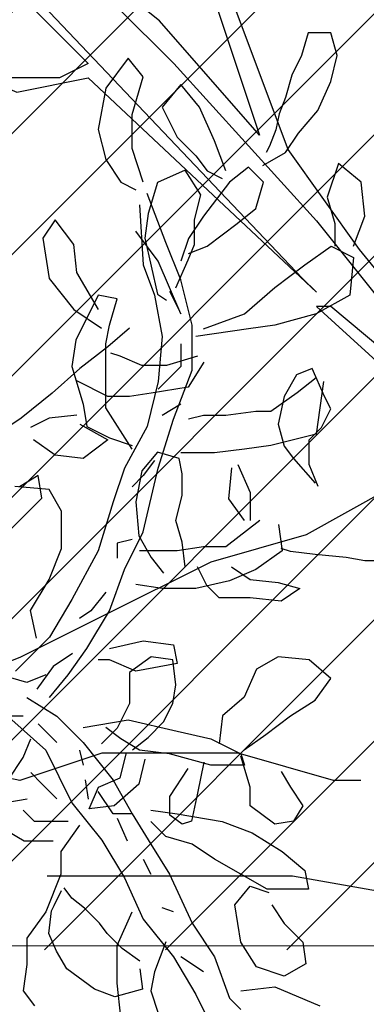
# Model space of a CAD drawing. Header units: centimetres. Extents: x 100159 to 737697, y -50084 to 234864.
# Tile 114 of 165: x 403855 to 403868, y -17859 to -17822. Entities that reach past the tile are written whole.
import ezdxf

# ---------------------------------------------------------------- set-up
doc = ezdxf.new("R2010")
doc.units = ezdxf.units.CM
doc.layers.get('0').update_dxf_attribs({"lineweight": 5})
for name, color, linetype, lineweight in [('DDL- MENUISERIES EXT', 8, 'Continuous', 5), ('DDL-HACHURES', 252, 'Continuous', 13), ('DDL-HACHURES POCHAGE GRIS', 251, 'Continuous', 5)]:
    doc.layers.add(name, color=color, linetype=linetype, lineweight=lineweight)
doc.layers.add('DDL- PAYSAGE', color=63, linetype='Continuous')

# ---------------------------------------------------------------- blocks, each defined once
blk = doc.blocks.new('fenetre facade est self')
at = {"layer": 'DDL- MENUISERIES EXT', "lineweight": 5, "true_color": 0x7aafdf}
h = blk.add_hatch(dxfattribs=at)
h.set_pattern_fill('ANSI31', color=143, angle=-1e-14)
h.paths.add_polyline_path([(-2052.073, 3), (-2188.079, 3), (-2188.079, -349), (-2052.073, -349)])
h.paths.add_polyline_path([(-1962.073, 3), (-2042.073, 3), (-2042.073, -349), (-1962.073, -349)])
h.paths.add_polyline_path([(-1772.073, 3.142), (-1952.073, 3.142), (-1952.073, -349), (-1772.073, -349)])
h.paths.add_polyline_path([(-1682.073, 3.116), (-1762.073, 3.116), (-1762.073, -349), (-1682.073, -349)])
h.paths.add_polyline_path([(-1557.454, 3.116), (-1672.073, 3.116), (-1672.073, -349), (-1557.454, -349)])
h.paths.add_polyline_path([(-1455.454, 3), (-1547.454, 3), (-1547.454, -349), (-1455.454, -349)])
h.paths.add_polyline_path([(-1122.044, 3), (-1355.594, 3), (-1355.594, -349), (-1122.044, -349)])
h.paths.add_polyline_path([(-948.044, 3.142), (-1112.044, 3.142), (-1112.044, -349), (-948.044, -349)])
h.paths.add_polyline_path([(-747.044, 3.142), (-938.044, 3.142), (-938.044, -349), (-747.044, -349)])
h.paths.add_polyline_path([(-557.044, 3.213), (-737.044, 3.213), (-737.044, -349), (-557.044, -349)])
h.paths.add_polyline_path([(-467.044, 3.142), (-547.044, 3.142), (-547.044, -349), (-467.044, -349)])
h.paths.add_polyline_path([(-277.044, 3.142), (-457.044, 3.142), (-457.044, -349), (-277.044, -349)])
h.paths.add_polyline_path([(-64.589, 3.142), (-267.044, 3.142), (-267.044, -349), (-64.589, -349)])
at = {"linetype": 'Continuous'}
blk.add_lwpolyline([(-2042.073, 3), (-2042.073, -348.858), (-1962.073, -348.858), (-1962.073, 3)], close=True, dxfattribs=at)
blk = doc.blocks.new('ARBUST3')
at = {"color": 0}
for p, q in [((-2.08538, 0.80827), (-2.0808, 0.82429)), ((-2.0808, 0.82429), (-2.0648, 0.82429)), ((-2.0648, 0.82429), (-2.06022, 0.80827)), ((-2.0808, 0.78997), (-2.08538, 0.80827)), ((-2.06022, 0.80827), (-2.05336, 0.79454)), ((-1.94805, 0.79319), (-1.93741, 0.8065)), ((-1.93741, 0.8065), (-1.92145, 0.7852)), ((-2.05336, 0.79454), (-2.04879, 0.77853)), ((-2.07166, 0.76937), (-2.0808, 0.78997)), ((-1.98794, 0.7719), (-1.97465, 0.78787)), ((-1.97465, 0.78787), (-1.96135, 0.7719)), ((-1.94007, 0.76657), (-1.94805, 0.79319)), ((-1.92145, 0.7852), (-1.91613, 0.75593)), ((-2.04879, 0.77853), (-2.04422, 0.76709)), ((-2.05794, 0.75336), (-2.07166, 0.76937)), ((-2.04422, 0.76709), (-2.04193, 0.75565)), ((-1.99858, 0.74794), (-1.98794, 0.7719)), ((-1.96135, 0.7719), (-1.97199, 0.7506)), ((-1.94007, 0.74262), (-1.94007, 0.76657)), ((-2.04879, 0.73963), (-2.05794, 0.75336)), ((-2.04193, 0.75565), (-2.03736, 0.74421)), ((-1.91613, 0.75593), (-1.92145, 0.73464)), ((-2.00656, 0.72665), (-1.99858, 0.74794)), ((-1.97199, 0.7506), (-1.98529, 0.7373)), ((-2.03279, 0.73048), (-2.04879, 0.73963)), ((-2.03736, 0.74421), (-2.03507, 0.73963)), ((-1.94805, 0.71867), (-1.94007, 0.74262)), ((-2.10231, 0.71867), (-2.08636, 0.73197)), ((-2.08636, 0.73197), (-2.07838, 0.70802)), ((-1.98529, 0.7373), (-1.99326, 0.72665)), ((-1.92145, 0.73464), (-1.93209, 0.71867)), ((-2.03316, 0.71867), (-2.02252, 0.72931)), ((-2.02252, 0.72931), (-2.00922, 0.71867)), ((-1.99326, 0.72665), (-2.0039, 0.72133)), ((1.25222, 0.7097), (1.26319, 0.72726)), ((1.26319, 0.72726), (1.28292, 0.71848)), ((-2.10497, 0.69471), (-2.10231, 0.71867)), ((-2.02784, 0.70004), (-2.03316, 0.71867)), ((-2.00922, 0.71867), (-1.9906, 0.69471)), ((-1.93209, 0.71867), (-1.94273, 0.71334)), ((1.28292, 0.71848), (1.2895, 0.69653)), ((-2.07838, 0.70802), (-2.0837, 0.68939)), ((-1.96401, 0.67608), (-1.95071, 0.71068)), ((1.25661, 0.69214), (1.25222, 0.7097)), ((-2.01454, 0.68939), (-2.02784, 0.70004)), ((-1.94539, 0.7027), (-1.94805, 0.66011)), ((-2.09699, 0.67342), (-2.10497, 0.69471)), ((-1.9906, 0.69471), (-1.97997, 0.67874)), ((1.25661, 0.67459), (1.25661, 0.69214)), ((1.2895, 0.69653), (1.2917, 0.67898)), ((1.34214, 0.67459), (1.3553, 0.69214)), ((1.3553, 0.69214), (1.36407, 0.67898)), ((-2.0837, 0.68939), (-2.0837, 0.67342)), ((-1.99326, 0.67342), (-2.01454, 0.68939)), ((-1.95869, 0.66277), (-1.94273, 0.68407)), ((-1.97997, 0.67874), (-1.97465, 0.66277)), ((-1.97465, 0.64947), (-1.96401, 0.67608)), ((1.2917, 0.67898), (1.28731, 0.65923)), ((1.36407, 0.67898), (1.35968, 0.65045)), ((-2.08104, 0.67342), (-2.09699, 0.66544)), ((-2.06242, 0.66011), (-2.08104, 0.67342)), ((-1.97997, 0.6681), (-1.99326, 0.67342)), ((1.26099, 0.66362), (1.25661, 0.67459)), ((1.33995, 0.65484), (1.34214, 0.67459)), ((-2.09699, 0.66544), (-2.09434, 0.63882)), ((-1.97465, 0.62551), (-1.95869, 0.66277)), ((1.26976, 0.64386), (1.26099, 0.66362)), ((-2.04114, 0.64414), (-2.06242, 0.66011)), ((-1.94805, 0.66011), (-1.95603, 0.63882)), ((1.28731, 0.65923), (1.28292, 0.63947)), ((-1.98263, 0.61753), (-1.97465, 0.64947)), ((1.32459, 0.6285), (1.33995, 0.65484)), ((1.35968, 0.65045), (1.34214, 0.6285)), ((-2.01986, 0.62551), (-2.04114, 0.64414)), ((-1.96667, 0.64148), (-1.97465, 0.62551)), ((-2.09434, 0.63882), (-2.0704, 0.62551)), ((-1.95603, 0.63882), (-1.96135, 0.60954)), ((-1.92943, 0.63616), (-1.91613, 0.63882)), ((-1.92411, 0.61753), (-1.92943, 0.63616)), ((-1.91613, 0.63882), (-1.90017, 0.60688)), ((1.28292, 0.63947), (1.27634, 0.63509)), ((1.34214, 0.6285), (1.3224, 0.61533)), ((-2.0704, 0.62551), (-2.04114, 0.61753)), ((-1.9906, 0.61487), (-2.01986, 0.62551)), ((-2.04114, 0.61753), (-2.02252, 0.61487)), ((-2.02252, 0.61487), (-1.98529, 0.60954)), ((-1.98263, 0.58559), (-1.98263, 0.61753)), ((-1.92145, 0.60422), (-1.92411, 0.61753)), ((1.30266, 0.61533), (1.31801, 0.60217)), ((-1.96135, 0.60954), (-1.95869, 0.57761)), ((-1.90017, 0.60688), (-1.89751, 0.58825)), ((-1.97465, 0.60422), (-1.97465, 0.58825)), ((-1.92145, 0.57494), (-1.92145, 0.60422)), ((1.31801, 0.60217), (1.33775, 0.5868)), ((1.25441, 0.59558), (1.27634, 0.589)), ((1.29389, 0.589), (1.30924, 0.59558)), ((1.30924, 0.59558), (1.31582, 0.59778)), ((-1.96933, 0.55099), (-1.98263, 0.58559)), ((-1.97465, 0.58825), (-1.95869, 0.57228)), ((-1.89751, 0.58825), (-1.90549, 0.56164)), ((1.16449, 0.56705), (1.17327, 0.5868)), ((1.17327, 0.5868), (1.18423, 0.58242)), ((1.25003, 0.59119), (1.26099, 0.57364)), ((1.27634, 0.589), (1.29389, 0.589)), ((1.33775, 0.5868), (1.35749, 0.56925)), ((-2.0704, 0.58027), (-2.0571, 0.56962)), ((1.18423, 0.58242), (1.193, 0.56705)), ((-2.07572, 0.57761), (-2.0704, 0.54035)), ((-1.95869, 0.57761), (-1.95071, 0.54567)), ((-1.92145, 0.55898), (-1.92145, 0.57494)), ((1.26099, 0.57364), (1.28731, 0.56925)), ((1.31801, 0.56705), (1.33995, 0.57803)), ((-2.0571, 0.56962), (-2.03848, 0.55631)), ((1.16011, 0.55828), (1.16449, 0.56705)), ((1.193, 0.56705), (1.19739, 0.5473)), ((1.28731, 0.56925), (1.30266, 0.56705)), ((1.30266, 0.56705), (1.31801, 0.56705)), ((1.35749, 0.56925), (1.37942, 0.55169)), ((-1.97465, 0.56164), (-1.96135, 0.55365)), ((-1.94007, 0.5297), (-1.92145, 0.55898)), ((-1.90549, 0.56164), (-1.90815, 0.54567)), ((1.16669, 0.54511), (1.16011, 0.55828)), ((-2.03848, 0.55631), (-2.02784, 0.55631)), ((-2.02784, 0.55631), (-2.00656, 0.55365)), ((-2.00656, 0.55365), (-1.9906, 0.55365)), ((-1.9906, 0.55365), (-1.97997, 0.55099)), ((-1.95869, 0.51639), (-1.96933, 0.55099)), ((1.33995, 0.55389), (1.35968, 0.55169)), ((1.35968, 0.55169), (1.37284, 0.54511)), ((1.37942, 0.55169), (1.40574, 0.53414)), ((-1.95071, 0.54567), (-1.93475, 0.51639)), ((-1.90815, 0.54567), (-1.92411, 0.53768)), ((1.17546, 0.53633), (1.16669, 0.54511)), ((1.19739, 0.5473), (1.193, 0.53194)), ((1.33775, 0.5473), (1.31801, 0.53633)), ((-2.0704, 0.54035), (-2.03848, 0.53236)), ((-1.92411, 0.53768), (-1.94007, 0.53236)), ((-2.03848, 0.53236), (-2.01986, 0.5297)), ((-2.01986, 0.5297), (-1.99858, 0.52704)), ((1.17546, 0.51877), (1.17546, 0.53633)), ((1.193, 0.53194), (1.18642, 0.52316)), ((1.31801, 0.53633), (1.33556, 0.52316)), ((1.3553, 0.52536), (1.37065, 0.53633)), ((-1.99858, 0.52704), (-1.97465, 0.52704)), ((1.18642, 0.52316), (1.17107, 0.50561)), ((1.26538, 0.51219), (1.26757, 0.52316)), ((1.26757, 0.52316), (1.28292, 0.52755)), ((1.28292, 0.52755), (1.29389, 0.51438)), ((1.33556, 0.52316), (1.3553, 0.52536)), ((-1.94805, 0.47115), (-1.95869, 0.51639)), ((-1.95603, 0.52171), (-1.94805, 0.51107)), ((-1.93475, 0.51639), (-1.92677, 0.49244)), ((1.09048, 0.51751), (1.17741, 0.46919)), ((1.16888, 0.50341), (1.17546, 0.51877)), ((1.2259, 0.51877), (1.21713, 0.49902)), ((1.23029, 0.51658), (1.23248, 0.49463)), ((-1.94805, 0.51107), (-1.94007, 0.50308)), ((-1.87624, 0.4951), (-1.87358, 0.51107)), ((-1.87358, 0.51107), (-1.86028, 0.50308)), ((1.26538, 0.49683), (1.26538, 0.51219)), ((1.29389, 0.51438), (1.29828, 0.49244)), ((1.35968, 0.50122), (1.38381, 0.50341)), ((-1.8656, 0.48445), (-1.87624, 0.4951)), ((1.21713, 0.49902), (1.21713, 0.47927)), ((1.26976, 0.47927), (1.26538, 0.49683)), ((1.35091, 0.48585), (1.35968, 0.50122)), ((-1.92677, 0.49244), (-1.91613, 0.45784)), ((1.23248, 0.49463), (1.22151, 0.47927)), ((1.29828, 0.49244), (1.29608, 0.4683)), ((-1.84698, 0.46582), (-1.8656, 0.48445)), ((1.35091, 0.45952), (1.35091, 0.48585)), ((-2.0438, 0.47647), (-2.04646, 0.45784)), ((-2.0305, 0.47913), (-2.00656, 0.4605)), ((1.26538, 0.46391), (1.26976, 0.47927)), ((-1.93475, 0.44453), (-1.94805, 0.47115)), ((1.17741, 0.46919), (1.24503, 0.44985)), ((1.29608, 0.4683), (1.28731, 0.45294)), ((-2.00656, 0.4605), (-1.9906, 0.4605)), ((-1.9906, 0.4605), (-1.97199, 0.45784)), ((-1.94007, 0.46582), (-1.92943, 0.46316)), ((-1.92943, 0.46316), (-1.92943, 0.45252)), ((1.26319, 0.44635), (1.26538, 0.46391)), ((-2.04646, 0.45784), (-2.02784, 0.44453)), ((-1.97199, 0.45784), (-1.94539, 0.45784)), ((-1.91613, 0.45784), (-1.89751, 0.42324)), ((1.14914, 0.45294), (1.17107, 0.45513)), ((1.17107, 0.45513), (1.18862, 0.45733)), ((1.18862, 0.45733), (1.1952, 0.45952)), ((1.35968, 0.43757), (1.35091, 0.45952)), ((1.11844, 0.45074), (1.13598, 0.45074)), ((1.13598, 0.45074), (1.14914, 0.45294)), ((1.23029, 0.44635), (1.21713, 0.43757)), ((1.24503, 0.44985), (1.3223, 0.41119)), ((1.24783, 0.43318), (1.25441, 0.44635)), ((1.28731, 0.45294), (1.27854, 0.44196)), ((-2.02784, 0.44453), (-2.00922, 0.43655)), ((-1.92411, 0.41525), (-1.93475, 0.44453)), ((-2.00922, 0.43655), (-1.98529, 0.43122)), ((-1.96135, 0.43122), (-1.94273, 0.43389)), ((1.19739, 0.43538), (1.18204, 0.43099)), ((1.21713, 0.43757), (1.19739, 0.43538)), ((1.23906, 0.42441), (1.24783, 0.43318)), ((1.37284, 0.41563), (1.35968, 0.43757)), ((-1.98529, 0.43122), (-1.96135, 0.43122)), ((-1.92145, 0.42856), (-1.91081, 0.41525)), ((1.18204, 0.43099), (1.1952, 0.42221)), ((-1.89751, 0.42324), (-1.88155, 0.39662)), ((1.1952, 0.42221), (1.21713, 0.42441)), ((1.21713, 0.42441), (1.23906, 0.42441)), ((-1.90815, 0.38864), (-1.92411, 0.41525)), ((-1.91081, 0.41525), (-1.90283, 0.40993)), ((1.3223, 0.41119), (1.38025, 0.3822)), ((1.36846, 0.39588), (1.37284, 0.41563)), ((-1.96933, 0.3913), (-1.97199, 0.37799)), ((-1.94805, 0.39396), (-1.96933, 0.3913)), ((-1.92411, 0.38864), (-1.94805, 0.39396)), ((-1.88155, 0.39662), (-1.85762, 0.37267)), ((-1.89485, 0.37001), (-1.90815, 0.38864)), ((-1.89788, 0.385), (-1.88417, 0.37585)), ((-1.97199, 0.37799), (-1.94273, 0.37267)), ((-1.94273, 0.37267), (-1.92411, 0.38066)), ((-1.92411, 0.38066), (-1.91613, 0.38066)), ((1.16011, 0.36735), (1.17546, 0.38052)), ((1.17546, 0.38052), (1.19739, 0.38271)), ((1.19739, 0.38271), (1.21274, 0.37393)), ((1.26976, 0.36296), (1.27196, 0.38052)), ((1.27196, 0.38052), (1.28731, 0.38271)), ((1.28731, 0.38271), (1.30266, 0.37174)), ((1.38025, 0.3822), (1.45753, 0.3532)), ((-1.88155, 0.35404), (-1.89485, 0.37001)), ((-1.88417, 0.37585), (-1.87273, 0.35983)), ((-1.87889, 0.37001), (-1.8656, 0.36469)), ((-1.8656, 0.36469), (-1.84698, 0.37001)), ((1.21274, 0.37393), (1.22151, 0.35418)), ((1.30266, 0.37174), (1.30266, 0.34979)), ((1.17107, 0.35199), (1.16011, 0.36735)), ((1.27196, 0.34979), (1.26976, 0.36296)), ((-1.8656, 0.35404), (-1.88687, 0.34073)), ((1.18862, 0.34101), (1.17107, 0.35199)), ((1.22151, 0.35418), (1.23687, 0.34101)), ((1.27854, 0.33662), (1.27196, 0.34979)), ((1.30266, 0.34979), (1.31143, 0.33223)), ((-1.93741, 0.33807), (-1.97199, 0.33009)), ((-1.90549, 0.33275), (-1.93741, 0.33807)), ((-1.88687, 0.34073), (-1.90549, 0.3221)), ((-1.88687, 0.3221), (-1.87358, 0.33541)), ((-1.85496, 0.33807), (-1.87889, 0.31678)), ((-1.86294, 0.34073), (-1.84432, 0.34073)), ((1.20616, 0.32785), (1.18862, 0.34101)), ((1.23687, 0.34101), (1.23906, 0.32126)), ((1.2895, 0.32565), (1.27854, 0.33662)), ((-1.97199, 0.33009), (-1.99592, 0.32476)), ((-1.93209, 0.32476), (-1.92145, 0.33275)), ((1.22151, 0.31687), (1.20616, 0.32785)), ((1.31143, 0.33223), (1.3224, 0.32126)), ((-1.99592, 0.32476), (-2.0172, 0.31412)), ((-1.94539, 0.31678), (-1.93209, 0.32476)), ((-1.90549, 0.3221), (-1.92677, 0.29549)), ((-1.86294, 0.31146), (-1.86826, 0.32476)), ((1.30047, 0.31687), (1.2895, 0.32565)), ((-2.0172, 0.31412), (-2.01986, 0.30613)), ((-1.99592, 0.30613), (-1.96667, 0.31412)), ((-1.96667, 0.31412), (-1.94539, 0.31678)), ((-1.90283, 0.31678), (-1.90549, 0.30613)), ((-1.87889, 0.31678), (-1.89751, 0.27952)), ((1.1581, 0.29521), (1.22571, 0.31454)), ((1.22571, 0.31454), (1.25469, 0.31454)), ((1.25469, 0.31454), (1.31264, 0.31454)), ((1.30924, 0.29712), (1.30486, 0.31468)), ((1.31264, 0.31454), (1.3223, 0.31454)), ((1.3223, 0.31454), (1.38025, 0.29521)), ((-1.8523, 0.29549), (-1.86294, 0.31146)), ((1.21713, 0.29054), (1.22371, 0.31248)), ((1.25003, 0.30809), (1.25441, 0.28615)), ((1.2917, 0.31029), (1.29608, 0.29273)), ((-2.01986, 0.30613), (-1.99592, 0.30613)), ((-1.87624, 0.29283), (-1.86826, 0.30081)), ((1.1952, 0.30151), (1.18862, 0.29054)), ((1.27415, 0.28395), (1.26099, 0.3037)), ((1.38025, 0.29521), (1.42855, 0.30487)), ((-1.92677, 0.29549), (-1.94007, 0.27153)), ((-1.90932, 0.28204), (-1.90703, 0.29577)), ((-1.88687, 0.28218), (-1.87624, 0.29283)), ((1.13878, 0.29521), (1.1581, 0.29521)), ((1.29608, 0.29273), (1.31363, 0.27737)), ((1.32459, 0.29054), (1.30924, 0.29712)), ((-1.92677, 0.27153), (-1.91613, 0.2875)), ((1.18862, 0.29054), (1.17984, 0.27737)), ((1.21713, 0.27737), (1.21713, 0.29054)), ((1.25441, 0.28615), (1.2588, 0.2664)), ((1.33117, 0.27518), (1.32459, 0.29054)), ((-1.89751, 0.27952), (-1.91879, 0.2529)), ((-1.86587, 0.28204), (-1.85215, 0.27975)), ((1.27415, 0.27079), (1.27415, 0.28395)), ((-1.95337, 0.27419), (-1.97199, 0.27153)), ((-1.87092, 0.26621), (-1.86294, 0.27419)), ((1.17984, 0.27737), (1.18642, 0.2664)), ((1.19958, 0.2642), (1.21713, 0.27737)), ((1.31363, 0.27737), (1.33117, 0.27518)), ((-2.0039, 0.26621), (-2.02518, 0.25823)), ((-1.97199, 0.27153), (-2.0039, 0.26621)), ((-1.96401, 0.25556), (-1.95337, 0.26621)), ((-1.94007, 0.27153), (-1.95337, 0.25024)), ((-1.94007, 0.27153), (-1.92677, 0.27153)), ((-1.93675, 0.2523), (-1.92989, 0.26831)), ((-1.89485, 0.26621), (-1.87092, 0.26621)), ((1.18642, 0.2664), (1.19958, 0.2642)), ((1.2588, 0.2664), (1.26538, 0.2642)), ((1.26538, 0.2642), (1.27415, 0.27079)), ((-2.02518, 0.25823), (-2.04646, 0.24492)), ((-1.90283, 0.26355), (-1.88953, 0.24492)), ((-1.86359, 0.2523), (-1.85215, 0.25916)), ((-1.98263, 0.25024), (-1.96401, 0.25556)), ((-1.91879, 0.2529), (-1.93475, 0.22629)), ((-1.88417, 0.2523), (-1.86359, 0.2523)), ((-2.04646, 0.24492), (-2.06242, 0.23161)), ((-1.99858, 0.2396), (-1.98263, 0.25024)), ((-1.95337, 0.25024), (-1.96667, 0.22895)), ((-1.88953, 0.24492), (-1.88953, 0.22895)), ((-2.03582, 0.2183), (-1.99858, 0.2396)), ((-1.94805, 0.2396), (-1.95337, 0.22895)), ((-2.06242, 0.23161), (-2.06508, 0.2183)), ((-1.96667, 0.22895), (-1.98263, 0.19435)), ((-1.93475, 0.22629), (-1.94805, 0.19701)), ((-1.88953, 0.22895), (-1.87889, 0.20233)), ((1.02287, 0.19855), (1.18707, 0.22755)), ((1.18707, 0.22755), (1.29332, 0.22755)), ((1.29332, 0.22755), (1.36094, 0.22755)), ((-2.06508, 0.2183), (-2.03582, 0.2183)), ((1.21713, 0.22031), (1.20397, 0.21592)), ((1.22809, 0.20714), (1.21713, 0.22031)), ((1.34358, 0.21203), (1.34895, 0.2192)), ((1.35611, 0.20666), (1.35074, 0.21741)), ((1.33463, 0.20487), (1.34358, 0.21203)), ((-1.96933, 0.20233), (-1.96135, 0.205)), ((-1.92943, 0.17838), (-1.94007, 0.20233)), ((-1.87889, 0.20233), (-1.8656, 0.1837)), ((1.20178, 0.20714), (1.193, 0.19398)), ((1.22371, 0.18081), (1.22809, 0.20714)), ((1.32389, 0.19412), (1.33463, 0.20487)), ((1.3579, 0.20308), (1.35611, 0.20666)), ((1.35969, 0.18696), (1.3579, 0.20308)), ((-1.94805, 0.19701), (-1.96933, 0.1704)), ((-1.98263, 0.19435), (-1.99858, 0.1704)), ((1.193, 0.19398), (1.17984, 0.18081)), ((1.31852, 0.18696), (1.32389, 0.19412)), ((-1.8656, 0.1837), (-1.8656, 0.16507)), ((1.30778, 0.17621), (1.31852, 0.18696)), ((1.35432, 0.17442), (1.35969, 0.18696)), ((-1.96401, 0.18104), (-1.95603, 0.15975)), ((-1.92943, 0.15177), (-1.92943, 0.17838)), ((1.17984, 0.18081), (1.17765, 0.16545)), ((1.21274, 0.16325), (1.22371, 0.18081)), ((1.29525, 0.16725), (1.30778, 0.17621)), ((1.34716, 0.16188), (1.35432, 0.17442)), ((-1.99858, 0.1704), (-2.00922, 0.14112)), ((-1.9906, 0.15975), (-1.97465, 0.1704)), ((-1.96933, 0.1704), (-1.98529, 0.14378)), ((-1.8656, 0.16507), (-1.86294, 0.14644)), ((1.17765, 0.16545), (1.193, 0.15667)), ((1.193, 0.15667), (1.21274, 0.16325)), ((1.29525, 0.16188), (1.29346, 0.14755)), ((1.32747, 0.14755), (1.34716, 0.16188)), ((-1.95603, 0.15975), (-1.95337, 0.14644)), ((-2.04114, 0.1491), (-2.07306, 0.1358)), ((-2.0172, 0.14644), (-2.04114, 0.1491)), ((-1.95337, 0.14644), (-1.95869, 0.13047)), ((-1.93209, 0.12781), (-1.92943, 0.15177)), ((-1.86294, 0.14644), (-1.87092, 0.1358)), ((1.29346, 0.14755), (1.31315, 0.14218)), ((1.31315, 0.14218), (1.32747, 0.14755)), ((-2.00922, 0.14112), (-2.0172, 0.13314)), ((-1.98529, 0.14378), (-2.00124, 0.11184))]:
    blk.add_line(p, q, dxfattribs=at)
blk = doc.blocks.new('Arbue11')
for points in [[(0.65422, 0.50767), (0.7495, 0.62407), (0.80242, 0.69817), (0.8659, 0.86749), (0.88708, 0.93097), (0.96118, 1.06855), (1.00348, 1.14265), (1.0141, 1.14265), (0.92944, 0.98389), (0.87652, 0.86749), (0.8236, 0.70873), (0.8236, 0.70873), (0.8236, 0.70873), (0.89764, 0.79339), (1.00348, 0.87805), (1.09876, 0.98389), (1.14106, 1.04737), (1.15168, 1.04737), (1.10932, 0.98389), (1.00348, 0.85687), (0.92944, 0.80401), (0.88708, 0.76165), (0.78124, 0.64525), (0.69658, 0.53941)], [(0.70714, 0.52879), (0.77068, 0.58171), (0.78124, 0.58171), (0.66484, 0.47587)], [(1.04584, 0.85687), (0.95056, 0.76165), (0.97174, 0.75109), (1.0141, 0.75109), (1.11994, 0.79339), (1.19398, 0.83575), (1.07758, 0.77221), (1.00348, 0.74047), (0.95056, 0.75109), (0.95056, 0.75109), (0.78124, 0.59233), (0.78124, 0.59233), (0.79186, 0.60289), (0.99292, 0.81457), (1.04584, 0.86749), (1.0564, 0.86749), (1.04584, 0.85687)]]:
    blk.add_lwpolyline(points)
blk = doc.blocks.new('veget facade ouest self')
at = {"layer": 'DDL- PAYSAGE', "lineweight": 0, "xscale": -52.31091090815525, "yscale": 52.31091090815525, "zscale": 52.31091090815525, "rotation": 270}
for p in [(-4.319, -117.677), (-4.319, -287.213)]:
    blk.add_blockref('ARBUST3', p, dxfattribs=at)
at = {"layer": 'DDL- PAYSAGE', "color": 85, "lineweight": 0, "true_color": 0x58ba48, "xscale": -50, "yscale": 50, "zscale": 50, "rotation": 270}
blk.add_blockref('Arbue11', (-0.418, -265.065), dxfattribs=at)

msp = doc.modelspace()

# ---------------------------------------------------------------- hatches: boundary and pattern name
at = {"layer": 'DDL-HACHURES'}
h = msp.add_hatch(dxfattribs=at)
h.set_pattern_fill('ANSI31', color=256, scale=5, angle=180)
h.set_pattern_definition([(315, (487101.846, -21236.112), (11.2253202, 11.2253202), [])])
edge = h.paths.add_edge_path()
edge.add_line((428241.223, -20411.342), (430732.326, -20411.377))
edge.add_line((430732.326, -20411.377), (430732.469, -20542.781))
edge.add_line((430732.469, -20542.781), (430771.842, -20569.512))
edge.add_line((430771.842, -20569.512), (430771.842, -20447.377))
edge.add_line((430771.842, -20447.377), (431572.594, -20447.377))
edge.add_line((431572.594, -20447.377), (431572.594, -20557.358))
edge.add_line((431572.594, -20557.358), (431592.594, -20570.936))
edge.add_line((431592.594, -20570.936), (431592.594, -20447.377))
edge.add_line((431592.594, -20447.377), (431852.489, -20447.377))
edge.add_line((431852.489, -20447.377), (431852.489, -20557.286))
edge.add_line((431852.489, -20557.286), (431872.594, -20570.512))
edge.add_line((431872.594, -20570.512), (431872.594, -20447.377))
edge.add_line((431872.594, -20447.377), (432672.944, -20447.377))
edge.add_line((432672.944, -20447.377), (432672.944, -20556.215))
edge.add_line((432672.944, -20556.215), (432712.53, -20583.09))
edge.add_line((432712.53, -20583.09), (432712.53, -20413.377))
edge.add_line((432712.53, -20413.377), (432730.53, -20413.377))
edge.add_line((432730.53, -20413.377), (432730.53, -20431.377))
edge.add_line((432730.53, -20431.377), (432952.464, -20432.308))
edge.add_line((432952.464, -20432.308), (432952.464, -20471.377))
edge.add_line((432952.464, -20471.377), (432972.464, -20471.377))
edge.add_line((432972.464, -20471.377), (432972.464, -20431.377))
edge.add_line((432972.464, -20431.377), (433251.467, -20430.076))
edge.add_line((433251.467, -20430.076), (433251.467, -20605.165))
edge.add_line((433251.467, -20605.165), (433271.467, -20596.83))
edge.add_line((433271.467, -20596.83), (433271.467, -20431.377))
edge.add_line((433271.467, -20431.377), (433772.53, -20431.377))
edge.add_line((433772.53, -20431.377), (433772.53, -20596.83))
edge.add_line((433772.53, -20596.83), (433792.53, -20603.864))
edge.add_line((433792.53, -20603.864), (433792.53, -20431.377))
edge.add_line((433792.53, -20431.377), (433812.532, -20431.377))
edge.add_line((433812.532, -20431.377), (433812.532, -20471.377))
edge.add_line((433812.532, -20471.377), (433832.532, -20471.377))
edge.add_line((433832.532, -20471.377), (433832.532, -20411.377))
edge.add_line((433832.532, -20411.377), (434044.531, -20411.377))
edge.add_line((434044.531, -20411.377), (434044.531, -20426.377))
edge.add_line((434044.531, -20426.377), (435404.807, -20480.764))
edge.add_line((435404.807, -20480.764), (435404.807, -20469.769))
edge.add_line((435404.807, -20469.769), (435547.248, -20477.825))
edge.add_line((435547.248, -20477.825), (435546.926, -20489.675))
edge.add_line((435546.926, -20489.675), (437193.368, -20551.115))
edge.add_line((437193.368, -20551.115), (437732.1, -20616.411))
edge.add_line((437732.1, -20616.411), (437732.1, -20631.411))
edge.add_line((437732.1, -20631.411), (438339.416, -20630.913))
edge.add_line((438339.416, -20630.913), (438339.416, -20615.913))
edge.add_line((438339.416, -20615.913), (438805.023, -20610.193))
edge.add_line((438805.023, -20610.193), (438811.747, -21068.427))
edge.add_line((438811.747, -21068.427), (421995.953, -21014.17))
edge.add_line((421995.953, -21014.17), (423667.654, -20634.342))
edge.add_arc((423727.96, -20641.842), 60.77, 172.91073, 187.08927)
edge.add_arc((424337.298, -76079283.802), 76058634.463, 89.99949554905, 90.00050445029, ccw=False)
edge.add_line((425006.944, -20649.342), (425006.944, -20612.039))
edge.add_line((425006.944, -20612.039), (425953.543, -20512.039))
edge.add_line((425953.543, -20512.039), (428241.223, -20411.342))

# ---------------------------------------------------------------- block references
at = {"layer": 'DDL-HACHURES', "color": 254}
msp.add_blockref('fenetre facade est self', (405871.251, -17507.729), dxfattribs=at)
at = {"layer": 'DDL-HACHURES POCHAGE GRIS', "rotation": 90}
msp.add_blockref('veget facade ouest self', (403640.179, -17861.587), dxfattribs=at)

doc.saveas('drawing.dxf')
